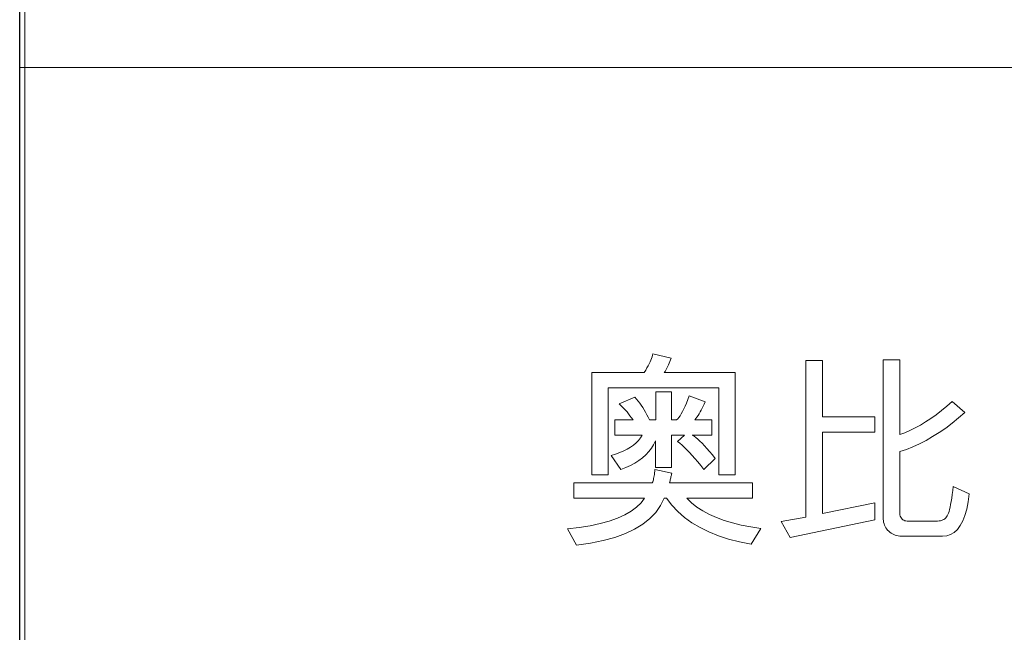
# Model space of a CAD drawing. Header units: millimetres. Extents: x 2556 to 2984, y -1556 to -1254.
# Tile 4 of 53: x 2757 to 2780, y -1524 to -1509. Entities that reach past the tile are written whole.
import ezdxf

# ---------------------------------------------------------------- set-up
doc = ezdxf.new("R2010")
doc.units = ezdxf.units.MM

msp = doc.modelspace()

# ---------------------------------------------------------------- linework, layer by layer
at = {"color": 7, "lineweight": 25}
msp.add_line((2756.597, -1541.664), (2756.597, -1494.144), dxfattribs=at)
at = {"color": 7, "lineweight": 13}
for p, q in [((2756.712, -1497.628), (2756.712, -1541.492)), ((2756.591, -1509.984), (2969.717, -1509.984)), ((2756.597, -1509.984), (2756.597, -1541.664))]:
    msp.add_line(p, q, dxfattribs=at)
at = {"color": 7, "lineweight": 13, "ltscale": 0.0125}
msp.add_line((2756.597, -1515.612), (2756.597, -1516.332), dxfattribs=at)
at = {"color": 7, "lineweight": 13}
for points in [[(2773.759, -1519.75), (2773.364, -1519.75), (2773.364, -1517.665), (2770.712, -1517.665), (2770.712, -1519.75), (2770.314, -1519.75), (2770.314, -1517.297), (2771.576, -1517.297), (2771.609, -1517.241), (2771.639, -1517.188), (2771.666, -1517.138), (2771.691, -1517.089), (2771.713, -1517.043), (2771.732, -1516.999), (2771.749, -1516.957), (2771.763, -1516.917), (2771.774, -1516.88), (2771.783, -1516.845), (2772.222, -1516.951), (2772.206, -1516.993), (2772.19, -1517.033), (2772.174, -1517.071), (2772.158, -1517.109), (2772.141, -1517.144), (2772.124, -1517.178), (2772.107, -1517.21), (2772.09, -1517.241), (2772.073, -1517.27), (2772.055, -1517.297), (2773.759, -1517.297)], [(2777.109, -1520.828), (2775.078, -1521.25), (2774.862, -1520.872), (2775.454, -1520.762), (2775.454, -1517.01), (2775.852, -1517.01), (2775.852, -1518.358), (2777.109, -1518.358), (2777.109, -1518.726), (2775.852, -1518.726), (2775.852, -1520.676), (2777.109, -1520.425)], [(2779.373, -1520.204), (2779.346, -1520.398), (2779.311, -1520.571), (2779.268, -1520.724), (2779.216, -1520.857), (2779.156, -1520.969), (2779.087, -1521.06), (2779.01, -1521.132), (2778.925, -1521.183), (2778.832, -1521.213), (2778.73, -1521.223), (2777.789, -1521.223), (2777.747, -1521.222), (2777.706, -1521.219), (2777.667, -1521.213), (2777.629, -1521.204), (2777.594, -1521.193), (2777.559, -1521.18), (2777.527, -1521.164), (2777.496, -1521.146), (2777.467, -1521.125), (2777.439, -1521.102), (2777.414, -1521.077), (2777.391, -1521.05), (2777.371, -1521.021), (2777.354, -1520.991), (2777.339, -1520.959), (2777.327, -1520.925), (2777.317, -1520.889), (2777.311, -1520.852), (2777.307, -1520.812), (2777.305, -1520.772), (2777.305, -1516.99), (2777.703, -1516.99), (2777.703, -1518.785), (2777.826, -1518.739), (2777.95, -1518.686), (2778.075, -1518.626), (2778.2, -1518.558), (2778.326, -1518.482), (2778.452, -1518.399), (2778.579, -1518.309), (2778.707, -1518.211), (2778.836, -1518.105), (2778.965, -1517.992), (2779.267, -1518.252), (2779.114, -1518.386), (2778.96, -1518.511), (2778.806, -1518.628), (2778.651, -1518.735), (2778.494, -1518.833), (2778.338, -1518.923), (2778.18, -1519.004), (2778.022, -1519.076), (2777.863, -1519.139), (2777.703, -1519.193), (2777.703, -1520.671), (2777.709, -1520.706), (2777.717, -1520.738), (2777.729, -1520.766), (2777.743, -1520.79), (2777.76, -1520.811), (2777.779, -1520.828), (2777.801, -1520.841), (2777.827, -1520.85), (2777.854, -1520.856), (2777.885, -1520.858), (2778.614, -1520.858), (2778.648, -1520.856), (2778.68, -1520.851), (2778.709, -1520.844), (2778.737, -1520.833), (2778.762, -1520.819), (2778.786, -1520.802), (2778.807, -1520.782), (2778.826, -1520.759), (2778.843, -1520.733), (2778.859, -1520.704), (2778.872, -1520.67), (2778.886, -1520.628), (2778.899, -1520.579), (2778.912, -1520.522), (2778.925, -1520.458), (2778.938, -1520.387), (2778.95, -1520.308), (2778.962, -1520.222), (2778.974, -1520.128), (2778.985, -1520.028)], [(2773.278, -1519.36), (2773.005, -1519.62), (2772.932, -1519.528), (2772.861, -1519.442), (2772.792, -1519.362), (2772.725, -1519.287), (2772.66, -1519.217), (2772.598, -1519.153), (2772.538, -1519.095), (2772.481, -1519.042), (2772.425, -1518.994), (2772.372, -1518.952), (2772.539, -1518.8), (2772.232, -1518.8), (2772.232, -1519.576), (2771.844, -1519.576), (2771.844, -1518.937), (2771.799, -1519.028), (2771.745, -1519.113), (2771.683, -1519.194), (2771.612, -1519.269), (2771.533, -1519.34), (2771.446, -1519.406), (2771.351, -1519.467), (2771.247, -1519.523), (2771.135, -1519.574), (2771.014, -1519.62), (2770.778, -1519.283), (2770.887, -1519.251), (2770.988, -1519.215), (2771.081, -1519.176), (2771.167, -1519.133), (2771.245, -1519.086), (2771.316, -1519.036), (2771.379, -1518.982), (2771.434, -1518.925), (2771.482, -1518.864), (2771.522, -1518.8), (2770.869, -1518.8), (2770.869, -1518.434), (2771.306, -1518.434), (2771.269, -1518.381), (2771.232, -1518.332), (2771.196, -1518.286), (2771.162, -1518.243), (2771.127, -1518.203), (2771.094, -1518.166), (2771.062, -1518.133), (2771.03, -1518.102), (2771, -1518.075), (2770.97, -1518.051), (2771.35, -1517.891), (2771.391, -1517.936), (2771.43, -1517.983), (2771.467, -1518.032), (2771.504, -1518.083), (2771.539, -1518.136), (2771.574, -1518.191), (2771.607, -1518.249), (2771.639, -1518.308), (2771.669, -1518.37), (2771.699, -1518.434), (2771.849, -1518.434), (2771.849, -1517.759), (2772.232, -1517.759), (2772.232, -1518.434), (2772.352, -1518.434), (2772.378, -1518.406), (2772.405, -1518.372), (2772.433, -1518.332), (2772.462, -1518.284), (2772.492, -1518.23), (2772.522, -1518.169), (2772.554, -1518.102), (2772.586, -1518.028), (2772.62, -1517.947), (2772.654, -1517.859), (2773.035, -1518.002), (2773.011, -1518.054), (2772.987, -1518.105), (2772.963, -1518.153), (2772.939, -1518.199), (2772.915, -1518.243), (2772.89, -1518.286), (2772.865, -1518.326), (2772.84, -1518.364), (2772.815, -1518.4), (2772.789, -1518.434), (2773.197, -1518.434), (2773.197, -1518.8), (2772.728, -1518.8), (2772.769, -1518.825), (2772.813, -1518.857), (2772.86, -1518.895), (2772.91, -1518.941), (2772.964, -1518.994), (2773.02, -1519.053), (2773.08, -1519.119), (2773.143, -1519.193), (2773.209, -1519.273)], [(2774.368, -1521.034), (2774.142, -1521.41), (2773.862, -1521.356), (2773.599, -1521.289), (2773.353, -1521.21), (2773.124, -1521.119), (2772.913, -1521.015), (2772.718, -1520.899), (2772.541, -1520.77), (2772.381, -1520.629), (2772.238, -1520.476), (2772.112, -1520.31), (2772.05, -1520.31), (2771.964, -1520.487), (2771.85, -1520.65), (2771.709, -1520.799), (2771.54, -1520.933), (2771.344, -1521.053), (2771.121, -1521.159), (2770.87, -1521.25), (2770.592, -1521.327), (2770.286, -1521.389), (2769.953, -1521.437), (2769.732, -1521.049), (2770.016, -1521.015), (2770.278, -1520.972), (2770.518, -1520.92), (2770.736, -1520.859), (2770.932, -1520.789), (2771.106, -1520.711), (2771.258, -1520.624), (2771.389, -1520.528), (2771.497, -1520.423), (2771.584, -1520.31), (2769.882, -1520.31), (2769.882, -1519.942), (2771.768, -1519.942), (2771.777, -1519.92), (2771.785, -1519.896), (2771.793, -1519.869), (2771.8, -1519.841), (2771.806, -1519.81), (2771.812, -1519.776), (2771.817, -1519.741), (2771.822, -1519.703), (2771.826, -1519.662), (2771.829, -1519.62), (2772.237, -1519.711), (2772.232, -1519.733), (2772.227, -1519.755), (2772.221, -1519.778), (2772.216, -1519.801), (2772.21, -1519.824), (2772.205, -1519.847), (2772.199, -1519.87), (2772.193, -1519.894), (2772.187, -1519.918), (2772.18, -1519.942), (2774.172, -1519.942), (2774.172, -1520.31), (2772.598, -1520.31), (2772.712, -1520.42), (2772.84, -1520.522), (2772.982, -1520.615), (2773.138, -1520.7), (2773.308, -1520.777), (2773.492, -1520.845), (2773.69, -1520.905), (2773.902, -1520.957), (2774.128, -1521)]]:
    msp.add_lwpolyline(points, close=True, dxfattribs=at)

doc.saveas('drawing.dxf')
